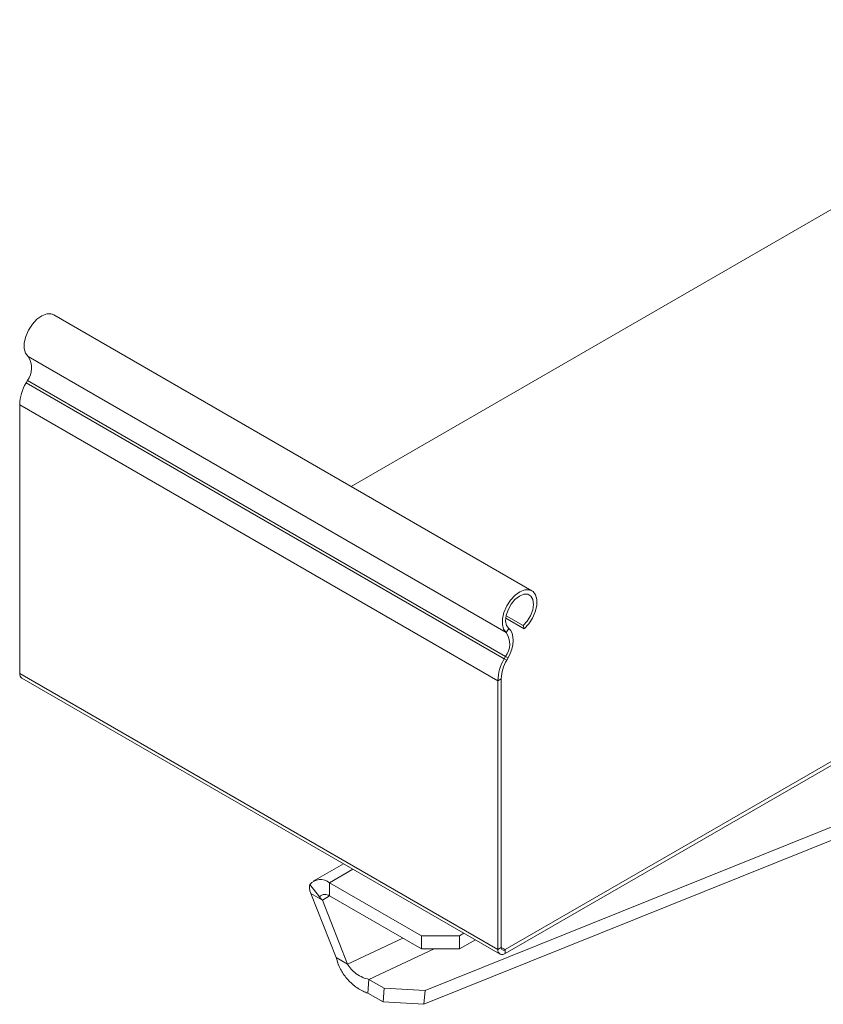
# Model space of a CAD drawing. Header units: millimetres. Extents: x -167 to 576, y -740 to -71.
# Tile 1 of 21: x -167 to -18, y -626 to -444. Entities that reach past the tile are written whole.
import ezdxf

# ---------------------------------------------------------------- set-up
doc = ezdxf.new("R2010")
doc.units = ezdxf.units.MM

msp = doc.modelspace()

# ---------------------------------------------------------------- linework, layer by layer
at = {"color": 7, "linetype": 'Continuous', "lineweight": 15}
for p, q in [((44.09, -443.82), (-105.41, -530.13)), ((132.48, -494.85), (-76.97, -615.76)), ((132.48, -495.58), (-76.97, -616.49)), ((-72.03, -549.4), (-160.41, -498.38)), ((-76.78, -557.14), (-165.16, -506.12)), ((-165.53, -510.96), (-165.29, -510.53)), ((-77.15, -561.99), (-165.53, -510.96)), ((-76.9, -561.55), (-165.29, -510.53)), ((-78.31, -566.04), (-166.7, -515.01)), ((-166.7, -564.69), (-166.7, -515.01)), ((-91.78, -623.31), (137.34, -531.12)), ((-91.99, -625.87), (137.35, -533.59)), ((-73.47, -556.45), (-76.86, -554.49)), ((-73.63, -555.84), (-76.79, -554.01)), ((-76.29, -556.39), (-76.78, -557.14)), ((-73.63, -555.84), (-73.47, -556.45)), ((-77.15, -561.99), (-76.9, -561.55)), ((-77.15, -561.99), (-76.68, -562.23)), ((-76.44, -561.79), (-76.9, -561.55)), ((-76.68, -562.23), (-76.44, -561.79)), ((-78.31, -615.72), (-166.7, -564.69)), ((-166.31, -565.56), (-77.92, -616.59)), ((-77.68, -565.67), (-78.31, -566.04)), ((-78.31, -615.72), (-78.31, -566.04)), ((-77.68, -615.35), (-77.68, -565.67)), ((-106.86, -599.88), (-112.43, -603.09)), ((-113.1, -603.72), (-111.26, -606)), ((-109.43, -603.39), (-92.45, -613.18)), ((-109.43, -603.39), (-109.43, -605.84)), ((-110.76, -606.61), (-112.88, -605.38)), ((-108.23, -617.19), (-112.88, -605.38)), ((-109.43, -605.84), (-92.45, -615.63)), ((-106.11, -618.42), (-110.76, -606.61)), ((-92.45, -615.63), (-92.45, -613.18)), ((-92.45, -613.18), (-85.38, -613.18)), ((-85.38, -613.18), (-84.6, -612.73)), ((-85.38, -613.18), (-85.38, -615.63)), ((-85.38, -615.63), (-82.48, -613.96)), ((-85.38, -615.63), (-92.45, -615.63)), ((-78.31, -615.72), (-77.68, -615.35)), ((-76.97, -615.76), (-76.97, -616.49)), ((-106.11, -618.42), (-108.23, -617.19)), ((-102.15, -621.25), (-102.35, -623.8)), ((-99.32, -622.88), (-102.15, -621.25)), ((-99.53, -625.43), (-102.35, -623.8)), ((-99.53, -625.43), (-99.32, -622.88)), ((-99.32, -622.88), (-91.78, -623.31)), ((-91.78, -623.31), (-91.99, -625.87)), ((-91.99, -625.87), (-99.53, -625.43))]:
    msp.add_line(p, q, dxfattribs=at)
at = {"color": 8, "linetype": 'Continuous', "lineweight": 15}
for p, q in [((-109.43, -603.39), (-105.1, -600.89)), ((-110.76, -606.61), (-109.43, -605.84)), ((-95.88, -613.66), (-106.11, -618.42)), ((-102.15, -621.25), (-90.1, -615.63)), ((-76.97, -615.76), (-77.68, -615.35))]:
    msp.add_line(p, q, dxfattribs=at)
at = {"color": 7, "linetype": 'Continuous', "lineweight": 15, "flags": 128}
for points in [[(-165.16, -506.12), (-165.64, -505.49), (-165.88, -504.61), (-165.86, -503.54), (-165.58, -502.37), (-165.07, -501.2), (-164.37, -500.12), (-163.53, -499.21), (-162.62, -498.56), (-161.71, -498.21), (-160.89, -498.2), (-160.41, -498.38)], [(-76.78, -557.14), (-77.25, -556.52), (-77.49, -555.63), (-77.47, -554.57), (-77.2, -553.4), (-76.68, -552.22), (-75.98, -551.14), (-75.14, -550.24), (-74.23, -549.59), (-73.32, -549.24), (-72.5, -549.22), (-71.82, -549.54), (-71.34, -550.17), (-71.11, -551.05), (-71.13, -552.12), (-71.41, -553.29), (-71.92, -554.47), (-72.62, -555.55), (-73.47, -556.45)], [(-76.29, -556.39), (-76.71, -555.81), (-76.88, -554.98), (-76.79, -553.98), (-76.44, -552.91), (-75.87, -551.89), (-75.15, -551.02), (-74.33, -550.38), (-73.52, -550.05), (-72.78, -550.06), (-72.2, -550.4), (-71.83, -551.04), (-71.72, -551.92), (-71.87, -552.95), (-72.27, -554.01), (-72.88, -555.01), (-73.63, -555.84)], [(-76.44, -561.79), (-76.05, -561), (-75.76, -560.19), (-75.57, -559.39), (-75.49, -558.62), (-75.53, -557.92), (-75.67, -557.3), (-75.93, -556.78), (-76.29, -556.39)]]:
    msp.add_lwpolyline(points, dxfattribs=at)
at = {"color": 7, "linetype": 'Continuous', "lineweight": 15}
for centre, radius, start, end in [((-168.22, -508.24), 3.72, 321.9539, 34.764), ((-158.12, -515.29), 8.59, 149.7174, 178.1223), ((-79.83, -559.26), 3.72, 321.9539, 34.764), ((-69.73, -566.32), 8.59, 149.7174, 178.1223), ((-70.38, -565.91), 7.3, 149.7167, 178.1228), ((-165.77, -564.79), 0.937, 173.7026, 234.9866), ((-111.09, -605.43), 2.64, 50.752, 139.4672), ((-110.26, -606.86), 1.32, 50.7519, 139.4669), ((-77.49, -615.85), 0.83, 170.7866, 309.2026), ((-77.25, -615.42), 0.437, 170.786, 309.2032)]:
    msp.add_arc(centre, radius, start, end, dxfattribs=at)
for major_axis, ratio, start_param, end_param in [((-4.26, 4.45), 0.345502, 0.177583, 0.701182), ((2.63, -1.94), 0.126227, 3.348503, 3.872101)]:
    msp.add_ellipse((-108.64, -607.83), major_axis=major_axis, ratio=ratio, start_param=start_param, end_param=end_param, dxfattribs=at)
for points, knots in [([(-108.23, -617.19), (-108.08, -617.75), (-107.76, -618.87), (-106.63, -620.7), (-105.1, -622.32), (-103.58, -623.34), (-102.65, -623.69), (-102.35, -623.8)], [0, 0, 0, 0, 0.224705, 0.449448, 0.674192, 0.898933, 1, 1, 1, 1]), ([(-106.11, -618.42), (-105.91, -618.72), (-105.53, -619.31), (-104.52, -620.23), (-103.38, -620.93), (-102.54, -621.15), (-102.15, -621.25)], [0, 0, 0, 0, 0.276924, 0.52965, 0.782314, 1, 1, 1, 1])]:
    msp.add_open_spline(points, degree=3, knots=knots, dxfattribs=at)

doc.saveas('drawing.dxf')
